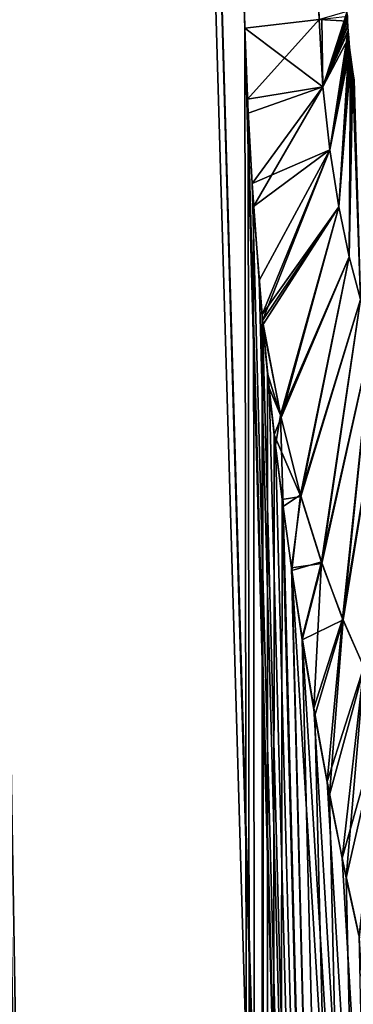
# Model space of a CAD drawing. Header units: millimetres. Extents: x -111 to 111, y -53 to 40.
# Tile 36 of 256: x -23.504 to -23.241, y -20.396 to -19.619. Entities that reach past the tile are written whole.
import ezdxf

# ---------------------------------------------------------------- set-up
doc = ezdxf.new("R2010")
doc.units = ezdxf.units.MM
doc.header["$LTSCALE"] = 52.148148
for name, color, linetype in [('2', 7, 'CONTINUOUS'), ('49', 7, 'CONTINUOUS'), ('50', 7, 'CONTINUOUS'), ('61', 7, 'CONTINUOUS'), ('62', 7, 'CONTINUOUS')]:
    doc.layers.add(name, color=color, linetype=linetype)

msp = doc.modelspace()

# ---------------------------------------------------------------- linework, layer by layer
at = {"layer": '2', "linetype": 'Continuous'}
for points in [[(-23.31094, -32, 3.99145), (-24.51171, 10, 3.42616), (-23.52787, -32, 2.40225), (-23.31094, -32, 3.99145)], [(-24.21488, 10, 5.1188), (-24.51171, 10, 3.42616), (-23.31094, -32, 3.99145), (-24.21488, 10, 5.1188)], [(-23.52787, -32, -2.40225), (-24.51171, 10, -3.42616), (-23.31094, -32, -3.99145), (-23.52787, -32, -2.40225)], [(-24.51171, 10, -3.42616), (-24.21488, 10, -5.1188), (-23.31094, -32, -3.99145), (-24.51171, 10, -3.42616)], [(-23.31094, -32, -3.99145), (-24.21488, 10, -5.1188), (-23.78351, -4.3762, -5.33051), (-23.31094, -32, -3.99145)], [(-23.79853, -3.87568, 5.32342), (-24.21488, 10, 5.1188), (-22.98676, -32, 5.5624), (-23.79853, -3.87568, 5.32342)], [(-22.98676, -32, 5.5624), (-24.21488, 10, 5.1188), (-23.31094, -32, 3.99145), (-22.98676, -32, 5.5624)], [(-23.77096, -4.7944, 5.33642), (-23.79853, -3.87568, 5.32342), (-22.98676, -32, 5.5624), (-23.77096, -4.7944, 5.33642)], [(-23.77078, -4.80037, -5.3365), (-23.31094, -32, -3.99145), (-23.78351, -4.3762, -5.33051), (-23.77078, -4.80037, -5.3365)], [(-23.32609, -19.6253, 5.53692), (-23.77096, -4.7944, 5.33642), (-22.98676, -32, 5.5624), (-23.32609, -19.6253, 5.53692)], [(-23.32609, -19.6253, -5.53692), (-23.31094, -32, -3.99145), (-23.77078, -4.80037, -5.3365), (-23.32609, -19.6253, -5.53692)], [(-23.32348, -19.69244, -5.54028), (-23.31094, -32, -3.99145), (-23.32609, -19.6253, -5.53692), (-23.32348, -19.69244, -5.54028)], [(-23.32399, -19.68145, 5.53938), (-23.32609, -19.6253, 5.53692), (-22.98676, -32, 5.5624), (-23.32399, -19.68145, 5.53938)], [(-23.32044, -19.74787, 5.54681), (-23.32399, -19.68145, 5.53938), (-22.98676, -32, 5.5624), (-23.32044, -19.74787, 5.54681)], [(-23.31926, -19.76619, -5.5497), (-23.31094, -32, -3.99145), (-23.32348, -19.69244, -5.54028), (-23.31926, -19.76619, -5.5497)], [(-23.3149, -19.82464, 5.56141), (-23.32044, -19.74787, 5.54681), (-22.98676, -32, 5.5624), (-23.3149, -19.82464, 5.56141)], [(-23.31259, -19.85149, -5.56805), (-23.31094, -32, -3.99145), (-23.31926, -19.76619, -5.5497), (-23.31259, -19.85149, -5.56805)], [(-23.31216, -19.85623, 5.5693), (-23.3149, -19.82464, 5.56141), (-22.98676, -32, 5.5624), (-23.31216, -19.85623, 5.5693)], [(-23.31186, -19.85954, -5.5702), (-23.31094, -32, -3.99145), (-23.31259, -19.85149, -5.56805), (-23.31186, -19.85954, -5.5702)], [(-23.30698, -19.90919, 5.58499), (-23.31216, -19.85623, 5.5693), (-22.98676, -32, 5.5624), (-23.30698, -19.90919, 5.58499)], [(-23.30815, -19.89784, -5.58138), (-23.31094, -32, -3.99145), (-23.31186, -19.85954, -5.5702), (-23.30815, -19.89784, -5.58138)], [(-23.3029, -19.94637, -5.59784), (-23.31094, -32, -3.99145), (-23.30815, -19.89784, -5.58138), (-23.3029, -19.94637, -5.59784)], [(-23.30193, -19.95474, 5.60094), (-23.30698, -19.90919, 5.58499), (-22.98676, -32, 5.5624), (-23.30193, -19.95474, 5.60094)], [(-23.29669, -19.99741, -5.61792), (-23.31094, -32, -3.99145), (-23.3029, -19.94637, -5.59784), (-23.29669, -19.99741, -5.61792)], [(-23.29599, -20.00277, 5.6202), (-23.30193, -19.95474, 5.60094), (-22.98676, -32, 5.5624), (-23.29599, -20.00277, 5.6202)], [(-22.98676, -32, -5.5624), (-23.31094, -32, -3.99145), (-23.29669, -19.99741, -5.61792), (-22.98676, -32, -5.5624)], [(-23.28938, -20.05124, -5.64215), (-22.98676, -32, -5.5624), (-23.29669, -19.99741, -5.61792), (-23.28938, -20.05124, -5.64215)], [(-23.28908, -20.05337, 5.64318), (-23.29599, -20.00277, 5.6202), (-22.98676, -32, 5.5624), (-23.28908, -20.05337, 5.64318)], [(-23.28083, -20.10799, -5.67107), (-22.98676, -32, -5.5624), (-23.28938, -20.05124, -5.64215), (-23.28083, -20.10799, -5.67107)], [(-23.28106, -20.10653, 5.67027), (-23.28908, -20.05337, 5.64318), (-22.55686, -32, 7.10772), (-23.28106, -20.10653, 5.67027)], [(-22.55686, -32, 7.10772), (-23.28908, -20.05337, 5.64318), (-22.98676, -32, 5.5624), (-22.55686, -32, 7.10772)], [(-23.27185, -20.16209, 5.70183), (-23.28106, -20.10653, 5.67027), (-22.55686, -32, 7.10772), (-23.27185, -20.16209, 5.70183)], [(-23.27087, -20.16771, -5.70521), (-22.98676, -32, -5.5624), (-23.28083, -20.10799, -5.67107), (-23.27087, -20.16771, -5.70521)], [(-23.26135, -20.22, 5.73821), (-23.27185, -20.16209, 5.70183), (-22.55686, -32, 7.10772), (-23.26135, -20.22, 5.73821)], [(-23.25938, -20.23034, -5.74508), (-22.98676, -32, -5.5624), (-23.27087, -20.16771, -5.70521), (-23.25938, -20.23034, -5.74508)], [(-23.24941, -20.28036, 5.77986), (-23.26135, -20.22, 5.73821), (-22.55686, -32, 7.10772), (-23.24941, -20.28036, 5.77986)], [(-23.24617, -20.2959, -5.79119), (-22.98676, -32, -5.5624), (-23.25938, -20.23034, -5.74508), (-23.24617, -20.2959, -5.79119)], [(-23.23584, -20.34335, 5.82737), (-23.24941, -20.28036, 5.77986), (-22.55686, -32, 7.10772), (-23.23584, -20.34335, 5.82737)], [(-23.23631, -20.34128, -5.82572), (-22.98676, -32, -5.5624), (-23.24617, -20.2959, -5.79119), (-23.23631, -20.34128, -5.82572)]]:
    msp.add_3dface(points, dxfattribs=at)
at = {"layer": '49', "linetype": 'Continuous'}
for points in [[(-23.32609, -19.6253, -5.53692), (-23.77078, -4.80037, -5.3365), (-23.71604, -4.80544, -5.66312), (-23.32609, -19.6253, -5.53692)], [(-23.26765, -19.61851, -5.86323), (-23.32609, -19.6253, -5.53692), (-23.71604, -4.80544, -5.66312), (-23.26765, -19.61851, -5.86323)]]:
    msp.add_3dface(points, dxfattribs=at)
at = {"layer": '50', "linetype": 'Continuous'}
for points in [[(-23.24508, -19.6198, -6.23312), (-23.26765, -19.61851, -5.86323), (-23.24525, -19.61585, -6.23061), (-23.24508, -19.6198, -6.23312)], [(-23.32609, -19.6253, -5.53692), (-23.26765, -19.61851, -5.86323), (-23.26458, -19.67162, -5.873), (-23.32609, -19.6253, -5.53692)], [(-23.32348, -19.69244, -5.54028), (-23.32609, -19.6253, -5.53692), (-23.26458, -19.67162, -5.873), (-23.32348, -19.69244, -5.54028)], [(-23.26458, -19.67162, -5.873), (-23.26765, -19.61851, -5.86323), (-23.24508, -19.6198, -6.23312), (-23.26458, -19.67162, -5.873)], [(-23.24486, -19.62387, -6.23716), (-23.26458, -19.67162, -5.873), (-23.24508, -19.6198, -6.23312), (-23.24486, -19.62387, -6.23716)], [(-23.24458, -19.62811, -6.24294), (-23.26458, -19.67162, -5.873), (-23.24486, -19.62387, -6.23716), (-23.24458, -19.62811, -6.24294)], [(-23.24423, -19.63271, -6.25105), (-23.26458, -19.67162, -5.873), (-23.24458, -19.62811, -6.24294), (-23.24423, -19.63271, -6.25105)], [(-23.25923, -19.72154, -5.89715), (-23.26458, -19.67162, -5.873), (-23.24423, -19.63271, -6.25105), (-23.25923, -19.72154, -5.89715)], [(-23.24379, -19.63765, -6.26184), (-23.25923, -19.72154, -5.89715), (-23.24423, -19.63271, -6.25105), (-23.24379, -19.63765, -6.26184)], [(-23.24327, -19.64284, -6.27554), (-23.25923, -19.72154, -5.89715), (-23.24379, -19.63765, -6.26184), (-23.24327, -19.64284, -6.27554)], [(-23.25215, -19.76647, -5.9333), (-23.25923, -19.72154, -5.89715), (-23.24327, -19.64284, -6.27554), (-23.25215, -19.76647, -5.9333)], [(-23.24265, -19.64827, -6.29243), (-23.25215, -19.76647, -5.9333), (-23.24327, -19.64284, -6.27554), (-23.24265, -19.64827, -6.29243)], [(-23.24391, -19.80574, -5.97872), (-23.25215, -19.76647, -5.9333), (-23.24265, -19.64827, -6.29243), (-23.24391, -19.80574, -5.97872)], [(-23.24191, -19.65396, -6.31292), (-23.24391, -19.80574, -5.97872), (-23.24265, -19.64827, -6.29243), (-23.24191, -19.65396, -6.31292)], [(-23.24105, -19.65994, -6.33757), (-23.24391, -19.80574, -5.97872), (-23.24191, -19.65396, -6.31292), (-23.24105, -19.65994, -6.33757)], [(-23.23501, -19.83954, -6.03094), (-23.24391, -19.80574, -5.97872), (-23.24105, -19.65994, -6.33757), (-23.23501, -19.83954, -6.03094)], [(-23.24005, -19.66624, -6.3669), (-23.23501, -19.83954, -6.03094), (-23.24105, -19.65994, -6.33757), (-23.24005, -19.66624, -6.3669)], [(-23.31926, -19.76619, -5.5497), (-23.32348, -19.69244, -5.54028), (-23.26458, -19.67162, -5.873), (-23.31926, -19.76619, -5.5497)], [(-23.25923, -19.72154, -5.89715), (-23.31926, -19.76619, -5.5497), (-23.26458, -19.67162, -5.873), (-23.25923, -19.72154, -5.89715)], [(-23.31259, -19.85149, -5.56805), (-23.31926, -19.76619, -5.5497), (-23.25923, -19.72154, -5.89715), (-23.31259, -19.85149, -5.56805)], [(-23.25215, -19.76647, -5.9333), (-23.31259, -19.85149, -5.56805), (-23.25923, -19.72154, -5.89715), (-23.25215, -19.76647, -5.9333)], [(-23.31186, -19.85954, -5.5702), (-23.31259, -19.85149, -5.56805), (-23.25215, -19.76647, -5.9333), (-23.31186, -19.85954, -5.5702)], [(-23.29762, -19.93256, -5.62192), (-23.31186, -19.85954, -5.5702), (-23.25215, -19.76647, -5.9333), (-23.29762, -19.93256, -5.62192)], [(-23.24391, -19.80574, -5.97872), (-23.29762, -19.93256, -5.62192), (-23.25215, -19.76647, -5.9333), (-23.24391, -19.80574, -5.97872)], [(-23.28189, -19.99492, -5.68212), (-23.29762, -19.93256, -5.62192), (-23.24391, -19.80574, -5.97872), (-23.28189, -19.99492, -5.68212)], [(-23.23501, -19.83954, -6.03094), (-23.28189, -19.99492, -5.68212), (-23.24391, -19.80574, -5.97872), (-23.23501, -19.83954, -6.03094)], [(-23.26541, -20.04777, -5.74783), (-23.28189, -19.99492, -5.68212), (-23.23501, -19.83954, -6.03094), (-23.26541, -20.04777, -5.74783)], [(-23.2258, -19.86845, -6.08801), (-23.26541, -20.04777, -5.74783), (-23.23501, -19.83954, -6.03094), (-23.2258, -19.86845, -6.08801)], [(-23.30815, -19.89784, -5.58138), (-23.31186, -19.85954, -5.5702), (-23.29762, -19.93256, -5.62192), (-23.30815, -19.89784, -5.58138)], [(-23.24869, -20.09242, -5.81702), (-23.26541, -20.04777, -5.74783), (-23.2258, -19.86845, -6.08801), (-23.24869, -20.09242, -5.81702)], [(-23.21651, -19.89324, -6.14853), (-23.24869, -20.09242, -5.81702), (-23.2258, -19.86845, -6.08801), (-23.21651, -19.89324, -6.14853)], [(-23.23205, -20.13022, -5.8883), (-23.24869, -20.09242, -5.81702), (-23.21651, -19.89324, -6.14853), (-23.23205, -20.13022, -5.8883)], [(-23.3029, -19.94637, -5.59784), (-23.30815, -19.89784, -5.58138), (-23.29762, -19.93256, -5.62192), (-23.3029, -19.94637, -5.59784)], [(-23.28189, -19.99492, -5.68212), (-23.3029, -19.94637, -5.59784), (-23.29762, -19.93256, -5.62192), (-23.28189, -19.99492, -5.68212)], [(-23.29669, -19.99741, -5.61792), (-23.3029, -19.94637, -5.59784), (-23.28189, -19.99492, -5.68212), (-23.29669, -19.99741, -5.61792)], [(-23.28938, -20.05124, -5.64215), (-23.29669, -19.99741, -5.61792), (-23.28189, -19.99492, -5.68212), (-23.28938, -20.05124, -5.64215)], [(-23.26541, -20.04777, -5.74783), (-23.28938, -20.05124, -5.64215), (-23.28189, -19.99492, -5.68212), (-23.26541, -20.04777, -5.74783)], [(-23.28083, -20.10799, -5.67107), (-23.28938, -20.05124, -5.64215), (-23.26541, -20.04777, -5.74783), (-23.28083, -20.10799, -5.67107)], [(-23.24869, -20.09242, -5.81702), (-23.28083, -20.10799, -5.67107), (-23.26541, -20.04777, -5.74783), (-23.24869, -20.09242, -5.81702)], [(-23.27087, -20.16771, -5.70521), (-23.28083, -20.10799, -5.67107), (-23.24869, -20.09242, -5.81702), (-23.27087, -20.16771, -5.70521)], [(-23.25938, -20.23034, -5.74508), (-23.27087, -20.16771, -5.70521), (-23.24869, -20.09242, -5.81702), (-23.25938, -20.23034, -5.74508)], [(-23.23205, -20.13022, -5.8883), (-23.25938, -20.23034, -5.74508), (-23.24869, -20.09242, -5.81702), (-23.23205, -20.13022, -5.8883)], [(-23.24617, -20.2959, -5.79119), (-23.25938, -20.23034, -5.74508), (-23.23205, -20.13022, -5.8883), (-23.24617, -20.2959, -5.79119)], [(-23.21566, -20.16239, -5.96081), (-23.24617, -20.2959, -5.79119), (-23.23205, -20.13022, -5.8883), (-23.21566, -20.16239, -5.96081)], [(-23.23631, -20.34128, -5.82572), (-23.24617, -20.2959, -5.79119), (-23.21566, -20.16239, -5.96081), (-23.23631, -20.34128, -5.82572)]]:
    msp.add_3dface(points, dxfattribs=at)
at = {"layer": '61', "linetype": 'Continuous'}
for points in [[(-23.26458, -19.67162, 5.873), (-23.24538, -19.61222, 6.22955), (-23.26554, -19.61818, 5.88087), (-23.26458, -19.67162, 5.873)], [(-23.24538, -19.61222, 6.22955), (-23.26458, -19.67162, 5.873), (-23.24527, -19.6155, 6.23046), (-23.24538, -19.61222, 6.22955)], [(-23.24527, -19.6155, 6.23046), (-23.26458, -19.67162, 5.873), (-23.24511, -19.61909, 6.23256), (-23.24527, -19.6155, 6.23046)], [(-23.32609, -19.6253, 5.53692), (-23.32399, -19.68145, 5.53938), (-23.26765, -19.61851, 5.86323), (-23.32609, -19.6253, 5.53692)], [(-23.26765, -19.61851, 5.86323), (-23.32399, -19.68145, 5.53938), (-23.26458, -19.67162, 5.873), (-23.26765, -19.61851, 5.86323)], [(-23.26765, -19.61851, 5.86323), (-23.26458, -19.67162, 5.873), (-23.26554, -19.61818, 5.88087), (-23.26765, -19.61851, 5.86323)], [(-23.24511, -19.61909, 6.23256), (-23.26458, -19.67162, 5.873), (-23.24491, -19.623, 6.23617), (-23.24511, -19.61909, 6.23256)], [(-23.24491, -19.623, 6.23617), (-23.26458, -19.67162, 5.873), (-23.24464, -19.62727, 6.24166), (-23.24491, -19.623, 6.23617)], [(-23.26458, -19.67162, 5.873), (-23.25923, -19.72154, 5.89715), (-23.24464, -19.62727, 6.24166), (-23.26458, -19.67162, 5.873)], [(-23.24464, -19.62727, 6.24166), (-23.25923, -19.72154, 5.89715), (-23.2443, -19.63186, 6.24941), (-23.24464, -19.62727, 6.24166)], [(-23.2443, -19.63186, 6.24941), (-23.25923, -19.72154, 5.89715), (-23.24388, -19.63673, 6.25967), (-23.2443, -19.63186, 6.24941)], [(-23.25923, -19.72154, 5.89715), (-23.25215, -19.76647, 5.9333), (-23.24388, -19.63673, 6.25967), (-23.25923, -19.72154, 5.89715)], [(-23.24388, -19.63673, 6.25967), (-23.25215, -19.76647, 5.9333), (-23.24338, -19.64182, 6.27266), (-23.24388, -19.63673, 6.25967)], [(-23.24338, -19.64182, 6.27266), (-23.25215, -19.76647, 5.9333), (-23.24278, -19.64717, 6.2888), (-23.24338, -19.64182, 6.27266)], [(-23.25215, -19.76647, 5.9333), (-23.24391, -19.80575, 5.97873), (-23.24278, -19.64717, 6.2888), (-23.25215, -19.76647, 5.9333)], [(-23.24278, -19.64717, 6.2888), (-23.24391, -19.80575, 5.97873), (-23.24207, -19.65282, 6.30861), (-23.24278, -19.64717, 6.2888)], [(-23.24207, -19.65282, 6.30861), (-23.24391, -19.80575, 5.97873), (-23.24122, -19.65879, 6.3326), (-23.24207, -19.65282, 6.30861)], [(-23.24391, -19.80575, 5.97873), (-23.23501, -19.83954, 6.03094), (-23.24122, -19.65879, 6.3326), (-23.24391, -19.80575, 5.97873)], [(-23.24122, -19.65879, 6.3326), (-23.23501, -19.83954, 6.03094), (-23.24024, -19.66509, 6.36128), (-23.24122, -19.65879, 6.3326)], [(-23.32399, -19.68145, 5.53938), (-23.32044, -19.74787, 5.54681), (-23.26458, -19.67162, 5.873), (-23.32399, -19.68145, 5.53938)], [(-23.26458, -19.67162, 5.873), (-23.32044, -19.74787, 5.54681), (-23.25923, -19.72154, 5.89715), (-23.26458, -19.67162, 5.873)], [(-23.32044, -19.74787, 5.54681), (-23.3149, -19.82464, 5.56141), (-23.25923, -19.72154, 5.89715), (-23.32044, -19.74787, 5.54681)], [(-23.3149, -19.82464, 5.56141), (-23.31216, -19.85623, 5.5693), (-23.25923, -19.72154, 5.89715), (-23.3149, -19.82464, 5.56141)], [(-23.25923, -19.72154, 5.89715), (-23.31216, -19.85623, 5.5693), (-23.25215, -19.76647, 5.9333), (-23.25923, -19.72154, 5.89715)], [(-23.25215, -19.76647, 5.9333), (-23.31216, -19.85623, 5.5693), (-23.298, -19.93088, 5.62052), (-23.25215, -19.76647, 5.9333)], [(-23.24391, -19.80575, 5.97873), (-23.25215, -19.76647, 5.9333), (-23.298, -19.93088, 5.62052), (-23.24391, -19.80575, 5.97873)], [(-23.28227, -19.99355, 5.6806), (-23.24391, -19.80575, 5.97873), (-23.298, -19.93088, 5.62052), (-23.28227, -19.99355, 5.6806)], [(-23.23501, -19.83954, 6.03094), (-23.24391, -19.80575, 5.97873), (-23.28227, -19.99355, 5.6806), (-23.23501, -19.83954, 6.03094)], [(-23.26579, -20.04666, 5.74628), (-23.23501, -19.83954, 6.03094), (-23.28227, -19.99355, 5.6806), (-23.26579, -20.04666, 5.74628)], [(-23.2258, -19.86846, 6.08801), (-23.23501, -19.83954, 6.03094), (-23.26579, -20.04666, 5.74628), (-23.2258, -19.86846, 6.08801)], [(-23.31216, -19.85623, 5.5693), (-23.30698, -19.90919, 5.58499), (-23.298, -19.93088, 5.62052), (-23.31216, -19.85623, 5.5693)], [(-23.24906, -20.09152, 5.81546), (-23.2258, -19.86846, 6.08801), (-23.26579, -20.04666, 5.74628), (-23.24906, -20.09152, 5.81546)], [(-23.21651, -19.89324, 6.14854), (-23.2258, -19.86846, 6.08801), (-23.24906, -20.09152, 5.81546), (-23.21651, -19.89324, 6.14854)], [(-23.2324, -20.12948, 5.88678), (-23.21651, -19.89324, 6.14854), (-23.24906, -20.09152, 5.81546), (-23.2324, -20.12948, 5.88678)], [(-23.30698, -19.90919, 5.58499), (-23.30193, -19.95474, 5.60094), (-23.298, -19.93088, 5.62052), (-23.30698, -19.90919, 5.58499)], [(-23.30193, -19.95474, 5.60094), (-23.29599, -20.00277, 5.6202), (-23.298, -19.93088, 5.62052), (-23.30193, -19.95474, 5.60094)], [(-23.29599, -20.00277, 5.6202), (-23.28227, -19.99355, 5.6806), (-23.298, -19.93088, 5.62052), (-23.29599, -20.00277, 5.6202)], [(-23.29599, -20.00277, 5.6202), (-23.28908, -20.05337, 5.64318), (-23.28227, -19.99355, 5.6806), (-23.29599, -20.00277, 5.6202)], [(-23.28908, -20.05337, 5.64318), (-23.26579, -20.04666, 5.74628), (-23.28227, -19.99355, 5.6806), (-23.28908, -20.05337, 5.64318)], [(-23.28908, -20.05337, 5.64318), (-23.28106, -20.10653, 5.67027), (-23.26579, -20.04666, 5.74628), (-23.28908, -20.05337, 5.64318)], [(-23.28106, -20.10653, 5.67027), (-23.27185, -20.16209, 5.70183), (-23.26579, -20.04666, 5.74628), (-23.28106, -20.10653, 5.67027)], [(-23.27185, -20.16209, 5.70183), (-23.24906, -20.09152, 5.81546), (-23.26579, -20.04666, 5.74628), (-23.27185, -20.16209, 5.70183)], [(-23.27185, -20.16209, 5.70183), (-23.26135, -20.22, 5.73821), (-23.24906, -20.09152, 5.81546), (-23.27185, -20.16209, 5.70183)], [(-23.26135, -20.22, 5.73821), (-23.2324, -20.12948, 5.88678), (-23.24906, -20.09152, 5.81546), (-23.26135, -20.22, 5.73821)], [(-23.26135, -20.22, 5.73821), (-23.24941, -20.28036, 5.77986), (-23.2324, -20.12948, 5.88678), (-23.26135, -20.22, 5.73821)], [(-23.24941, -20.28036, 5.77986), (-23.21598, -20.16178, 5.95933), (-23.2324, -20.12948, 5.88678), (-23.24941, -20.28036, 5.77986)], [(-23.24941, -20.28036, 5.77986), (-23.23584, -20.34335, 5.82737), (-23.21598, -20.16178, 5.95933), (-23.24941, -20.28036, 5.77986)]]:
    msp.add_3dface(points, dxfattribs=at)
at = {"layer": '62', "linetype": 'Continuous'}
msp.add_3dface([(-23.77096, -4.7944, 5.33642), (-23.32609, -19.6253, 5.53692), (-23.26765, -19.61851, 5.86323), (-23.77096, -4.7944, 5.33642)], dxfattribs=at)

doc.saveas('drawing.dxf')
